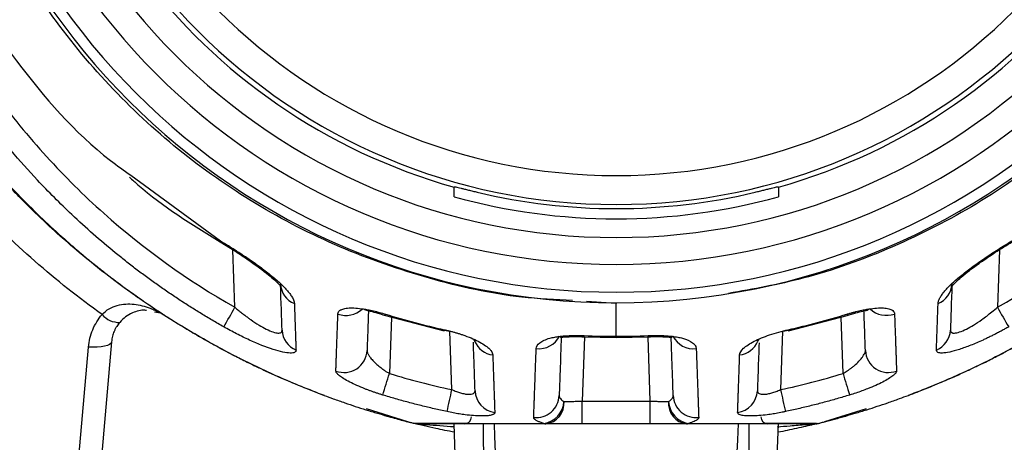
# Model space of a CAD drawing. Header units: millimetres. Extents: x 5 to 597, y 5 to 415.
# Tile 23 of 136: x 247.22 to 255.72, y 306.21 to 309.86. Entities that reach past the tile are written whole.
import ezdxf

# ---------------------------------------------------------------- set-up
doc = ezdxf.new("R2010")
doc.units = ezdxf.units.MM
doc.styles.add('SLDTEXTSTYLE0', font='ARIAL.TTF', dxfattribs={"width": 0.948})
doc.dimstyles.new('SLDDIMSTYLE4', dxfattribs={"dimtxt": 2.5, "dimasz": 2.5, "dimexe": 0, "dimexo": 0.0625, "dimtad": 1, "dimdec": 1, "dimlfac": 5, "dimrnd": 1e-09, "dimzin": 12, "dimdsep": 46, "dimtxsty": 'SLDTEXTSTYLE0', "dimsah": 1, "dimcen": 0.09, "dimadec": 0, "dimazin": 3, "dimtfac": 1, "dimtdec": 1, "dimtofl": 0, "dimtmove": 0, "dimatfit": 3, "dimfxl": 1, "dimfrac": 2, "dimtolj": 1, "dimtzin": 12, "dimarcsym": 0})
doc.dimstyles.new('SLDDIMSTYLE5', dxfattribs={"dimtxt": 2.5, "dimasz": 2.5, "dimexe": 0, "dimexo": 0.0625, "dimtad": 1, "dimdec": 0, "dimlfac": 5, "dimrnd": 1e-09, "dimzin": 12, "dimdsep": 46, "dimtxsty": 'SLDTEXTSTYLE0', "dimsah": 1, "dimcen": 0.09, "dimadec": 0, "dimazin": 3, "dimtfac": 1, "dimtdec": 0, "dimtofl": 0, "dimtmove": 0, "dimatfit": 3, "dimfxl": 1, "dimfrac": 2, "dimtolj": 1, "dimtzin": 12, "dimarcsym": 0})

# ---------------------------------------------------------------- blocks, each defined once
blk = doc.blocks.new('_D_5')
at = {"color": 7, "linetype": 'Continuous', "lineweight": 0}
for p, q in [((253.3382, 340.0624), (273.6657, 340.0624)), ((272.6657, 340.0624), (272.6657, 303.1691)), ((258.4833, 303.1691), (273.6657, 303.1691))]:
    blk.add_line(p, q, dxfattribs=at)
at = {"color": 7, "linetype": 'Continuous', "lineweight": 18}
for points in [[(272.6657, 340.0624), (272.3557, 337.5624), (272.9757, 337.5624)], [(272.6657, 303.1691), (272.9757, 305.6691), (272.3557, 305.6691)]]:
    blk.add_solid(points, dxfattribs=at)
at = {"color": 7, "linetype": 'Continuous', "lineweight": 18, "insert": (269.4431, 317.2905), "char_height": 2.5, "attachment_point": 1, "rotation": 90, "style": 'SLDTEXTSTYLE0'}
blk.add_mtext('184,5', dxfattribs=at)
blk = doc.blocks.new('_D_6')
at = {"color": 7, "linetype": 'Continuous', "lineweight": 0}
for p, q in [((242.0878, 322.1208), (242.0878, 294.7191)), ((262.6454, 322.1208), (262.6454, 314.1311)), ((262.6454, 312.6071), (262.6454, 303.9311)), ((262.6454, 302.4071), (262.6454, 294.7191)), ((262.6454, 295.7191), (242.0878, 295.7191))]:
    blk.add_line(p, q, dxfattribs=at)
at = {"color": 7, "linetype": 'Continuous', "lineweight": 18}
for points in [[(242.0878, 295.7191), (244.5878, 295.4091), (244.5878, 296.0291)], [(262.6454, 295.7191), (260.1454, 296.0291), (260.1454, 295.4091)]]:
    blk.add_solid(points, dxfattribs=at)
at = {"color": 7, "linetype": 'Continuous', "lineweight": 18, "insert": (250.5211, 298.9418), "char_height": 2.5, "attachment_point": 1, "style": 'SLDTEXTSTYLE0'}
blk.add_mtext('103', dxfattribs=at)

msp = doc.modelspace()

# ---------------------------------------------------------------- linework, layer by layer
at = {"color": 8, "linetype": 'Continuous', "lineweight": 25}
for p, q in [((248.1743, 308.5147), (248.95, 307.9483)), ((249.074, 307.3752), (249.0567, 307.8714)), ((255.6765, 307.8713), (255.6592, 307.3752)), ((252.3666, 307.4084), (252.1091, 307.4257)), ((252.3666, 307.4146), (252.3666, 307.4084)), ((250.4248, 307.2914), (250.4078, 306.8039)), ((254.3254, 306.8039), (254.3083, 307.2914)), ((250.9472, 306.6646), (250.9297, 307.168)), ((253.8035, 307.168), (253.7859, 306.6646)), ((252.0919, 307.1207), (252.0725, 306.5656)), ((252.3666, 307.1152), (252.3666, 307.1252)), ((252.6607, 306.5656), (252.6413, 307.1207))]:
    msp.add_line(p, q, dxfattribs=at)
at = {"color": 7, "linetype": 'Continuous', "lineweight": 25}
for p, q in [((250.9666, 308.416), (250.9666, 308.4115)), ((253.7666, 308.4115), (253.7666, 308.416)), ((248.9463, 307.9397), (249.0204, 307.8939)), ((248.4319, 307.3236), (248.3802, 307.3337)), ((250.3729, 307.3051), (250.8796, 307.1708)), ((253.8536, 307.1708), (254.3603, 307.3051)), ((250.8813, 307.1769), (250.9297, 307.168)), ((253.7933, 307.1661), (253.8519, 307.1769)), ((248.0085, 307.0768), (247.7672, 304.319)), ((251.133, 307.0992), (251.1439, 307.0825)), ((252.0905, 307.1207), (252.3666, 307.1152)), ((252.3666, 307.1152), (252.6427, 307.1207)), ((253.5893, 307.0825), (253.6016, 307.1014)), ((247.568, 304.2746), (247.8092, 307.0324)), ((252.0725, 306.3691), (252.0725, 306.5656)), ((252.0725, 306.5656), (252.6607, 306.5656)), ((252.6607, 306.3691), (252.6607, 306.5656)), ((250.5678, 306.3871), (250.2092, 306.4998)), ((254.5248, 306.5001), (254.1653, 306.387)), ((251.0235, 304.7386), (250.9666, 306.3691)), ((251.3379, 306.3691), (251.3379, 306.3731)), ((252.6607, 306.3691), (252.0725, 306.3691)), ((253.7099, 304.7456), (253.7666, 306.3691))]:
    msp.add_line(p, q, dxfattribs=at)
at = {"color": 8, "linetype": 'Continuous', "lineweight": 25, "flags": 128}
for points in [[(248.95, 307.9483), (248.9461, 307.9403), (248.9463, 307.9397)], [(250.3729, 307.3051), (250.3729, 307.3061), (250.3754, 307.3159)], [(254.3578, 307.3159), (254.3603, 307.3061), (254.3603, 307.3051)], [(250.8796, 307.1708), (250.8796, 307.1718), (250.8815, 307.182)], [(252.0905, 307.1209), (252.0905, 307.1213), (252.0908, 307.1307)], [(252.6427, 307.1209), (252.6427, 307.1213), (252.6424, 307.1307)], [(253.8516, 307.182), (253.8536, 307.1718), (253.8536, 307.1708)]]:
    msp.add_lwpolyline(points, dxfattribs=at)
at = {"color": 7, "linetype": 'Continuous', "lineweight": 25, "flags": 128}
for points in [[(250.8815, 307.1778), (250.8801, 307.1723), (250.8796, 307.1708)], [(253.8536, 307.1708), (253.8531, 307.1723), (253.8517, 307.1777)], [(248.0085, 307.0768), (248.0037, 307.0653), (247.9918, 307.055), (247.9731, 307.046), (247.9482, 307.0389), (247.9183, 307.0338), (247.8843, 307.031), (247.8475, 307.0305), (247.8092, 307.0324)], [(251.3243, 306.1235), (251.3186, 306.261), (251.3142, 306.3691)], [(253.419, 306.3691), (253.4133, 306.2315), (253.4089, 306.1235)]]:
    msp.add_lwpolyline(points, dxfattribs=at)
at = {"color": 7, "linetype": 'Continuous', "lineweight": 25}
for centre, radius, start, end in [((252.3666, 313.3691), 5.9544, 180, 0), ((252.3666, 313.3691), 5.8637, 180, 0), ((252.3666, 313.3691), 5.6238, 180, 0), ((252.3666, 313.3691), 5.3914, 180, 0), ((252.3666, 313.3691), 5.1515, 180, 254.23061), ((252.3666, 313.3691), 5.1064, 180, 0), ((252.3666, 313.3691), 4.8565, 180, 0), ((252.3666, 313.3691), 5.1515, 285.76939, 0), ((252.3666, 313.3691), 5.23, 254.47336, 285.52664), ((252.3666, 313.3691), 5.1419, 256.50404, 283.49596), ((249.6566, 307.5846), 0.1898, 182.69476, 248.51809), ((255.0766, 307.5846), 0.1898, 291.48191, 357.30524), ((248.0734, 307.4386), 0.1939, 220.596, 271.55099), ((248.485, 307.3269), 0.0285, 217.22076, 237.03669), ((242.3087, 311.1605), 7.7523, 329.33201, 330.77211), ((262.4245, 311.1605), 7.7523, 209.22789, 210.66799), ((249.6763, 307.1864), 0.1956, 182.28579, 247.48886), ((255.0569, 307.1864), 0.1956, 292.51114, 357.71421), ((249.0701, 306.9609), 0.00369, 204.82745, 241.05148), ((250.0155, 307.0119), 0.1994, 249.50064, 357.31153), ((254.7176, 307.0119), 0.1994, 182.68847, 290.49936), ((255.665, 306.9619), 0.00371, 298.9593, 335.14447), ((237.7833, 310.5937), 13.1811, 342.44518, 343.29055), ((266.9499, 310.5937), 13.1811, 196.70945, 197.55482), ((233.0631, 310.4578), 18.282, 347.41575, 348.02494), ((251.3451, 306.6629), 0.1977, 182.36081, 262.08212), ((253.3881, 306.6629), 0.1977, 277.91788, 357.63919), ((271.6701, 310.4578), 18.282, 191.97506, 192.58425), ((249.8496, 306.6211), 0.0079, 234.9626, 249.45023), ((251.6757, 306.6217), 0.1987, 263.7848, 357.49759), ((251.7095, 306.5766), 0.2067, 278.88544, 355.78307), ((251.7357, 306.548), 0.1805, 277.44908, 4.26744), ((252.9975, 306.548), 0.1805, 175.73256, 262.55092), ((253.0236, 306.5766), 0.2067, 184.21693, 261.11456), ((253.0575, 306.6217), 0.1987, 182.50241, 276.2152), ((254.8855, 306.6218), 0.0079, 290.56577, 305.06853), ((251.0566, 306.4291), 0.06, 270, 0), ((251.7593, 306.4181), 0.0491, 248.68592, 269.77523), ((252.9739, 306.4181), 0.0491, 270.22477, 291.31408), ((253.6766, 306.4291), 0.06, 180, 270), ((254.0695, 306.3576), 0.0115, 74.82742, 89.91408)]:
    msp.add_arc(centre, radius, start, end, dxfattribs=at)
at = {"color": 8, "linetype": 'Continuous', "lineweight": 25}
for centre, radius, start, end in [((250.0325, 307.5121), 0.2067, 250.43628, 312.80903), ((254.7007, 307.5125), 0.207, 227.03204, 289.50806), ((251.6975, 307.2182), 0.201, 263.72839, 333.66892), ((251.3255, 307.1596), 0.1973, 203.12801, 262.73746), ((253.0347, 307.2165), 0.1994, 206.80328, 276.59693), ((253.4087, 307.1583), 0.1958, 277.01383, 337.22631)]:
    msp.add_arc(centre, radius, start, end, dxfattribs=at)
for points, knots in [([(251.9877, 307.4339), (251.842, 307.4407), (251.4251, 307.4603), (250.7475, 307.612), (249.975, 307.8786), (249.2458, 308.2538), (248.5751, 308.7232), (247.9751, 309.2806), (247.4566, 309.9156), (247.0305, 310.6146), (246.7034, 311.3664), (246.4806, 312.1538), (246.3649, 312.9641), (246.36, 313.7832), (246.4665, 314.5945), (246.6903, 315.4168), (246.9735, 316.0731), (247.2177, 316.5105), (247.334, 316.6994), (247.3917, 316.7894), (247.4176, 316.8288), (247.429, 316.8462)], [0, 0, 0, 0, 0.034451, 0.098547, 0.163165, 0.227261, 0.291681, 0.356082, 0.420219, 0.484847, 0.548959, 0.613412, 0.677701, 0.741832, 0.806428, 0.870495, 0.942682, 0.974713, 0.988859, 0.995096, 1, 1, 1, 1]), ([(257.3041, 316.8462), (257.3208, 316.8207), (257.3506, 316.7753), (257.4026, 316.6936), (257.4773, 316.5724), (257.6046, 316.3534), (257.8121, 315.9545), (258.0588, 315.357), (258.2658, 314.5989), (258.3728, 313.7876), (258.3686, 312.9679), (258.2534, 312.1575), (258.0308, 311.3693), (257.7041, 310.6172), (257.278, 309.9176), (256.7594, 309.2818), (256.1591, 308.7242), (255.4878, 308.2532), (254.7576, 307.8814), (254.0368, 307.6192), (253.5524, 307.5332), (253.3375, 307.495)], [0, 0, 0, 0, 0.007542, 0.013466, 0.024028, 0.042844, 0.076278, 0.13549, 0.202787, 0.270589, 0.337811, 0.405449, 0.47298, 0.540329, 0.608185, 0.675476, 0.743176, 0.810755, 0.878144, 0.945966, 1, 1, 1, 1]), ([(247.9262, 307.3125), (247.9262, 307.3125), (247.9262, 307.3125), (247.9262, 307.3125), (247.9262, 307.3125), (247.9263, 307.3125), (247.9264, 307.3125), (247.9266, 307.3128), (247.9268, 307.3131), (247.927, 307.3134), (247.9271, 307.3135), (247.9271, 307.3136), (247.9272, 307.3136), (247.9451, 307.3328), (247.9861, 307.3665), (248.0809, 307.4037), (248.2048, 307.4082), (248.3053, 307.3821), (248.3706, 307.3562), (248.3914, 307.3463), (248.4047, 307.3399)], [0, 0, 0, 0, 0.000017, 0.000035, 0.000072, 0.000118, 0.000175, 0.000537, 0.001968, 0.002477, 0.002545, 0.00256, 0.002612, 0.002894, 0.143122, 0.286762, 0.573053, 0.859918, 0.909568, 1, 1, 1, 1]), ([(250.6606, 306.3687), (250.6831, 306.367), (250.7746, 306.3601), (250.8845, 306.3515), (250.9674, 306.3451)], [0, 0, 0, 0, 0.245558, 1, 1, 1, 1]), ([(253.7554, 306.3441), (253.7935, 306.3469), (253.8791, 306.3532), (253.9872, 306.3623), (254.05, 306.367), (254.0725, 306.3687)], [0, 0, 0, 0, 0.340083, 0.763332, 1, 1, 1, 1])]:
    msp.add_open_spline(points, degree=3, knots=knots, dxfattribs=at)
at = {"color": 7, "linetype": 'Continuous', "lineweight": 25}
for points, knots in [([(245.4464, 311.5725), (245.69, 311.1703), (245.9366, 310.77), (246.4517, 309.9841), (246.7204, 309.5986), (247.0708, 309.1265), (247.1428, 309.033), (247.2917, 308.8512), (247.3682, 308.7627), (247.6036, 308.504), (247.7685, 308.341), (248.2869, 307.8792), (248.6636, 307.6076), (249.074, 307.3752)], [0, 0, 0, 0, 0.25, 0.25, 0.5, 0.5, 0.5625, 0.5625, 0.625, 0.625, 0.75, 0.75, 1, 1, 1, 1]), ([(255.6592, 307.3752), (256.0696, 307.6076), (256.4463, 307.8792), (256.9647, 308.341), (257.1296, 308.504), (257.365, 308.7627), (257.4415, 308.8512), (257.5903, 309.033), (257.6624, 309.1265), (258.0128, 309.5986), (258.2815, 309.9841), (258.7966, 310.77), (259.0432, 311.1703), (259.2867, 311.5725)], [0, 0, 0, 0, 0.25, 0.25, 0.375, 0.375, 0.4375, 0.4375, 0.5, 0.5, 0.75, 0.75, 1, 1, 1, 1]), ([(248.9767, 307.2064), (248.9439, 307.2252), (248.8782, 307.2628), (248.7809, 307.3213), (248.6846, 307.3812), (248.5894, 307.4429), (248.4952, 307.5061), (248.402, 307.5709), (248.31, 307.6372), (248.219, 307.7052), (248.1292, 307.7747), (247.9401, 307.926), (247.6809, 308.1534), (247.3837, 308.4514), (247.1561, 308.7068), (246.9899, 308.9103), (246.8601, 309.0809), (246.7465, 309.2355), (246.6317, 309.3939), (246.519, 309.5521), (246.4083, 309.7103), (246.2994, 309.8687), (246.1923, 310.0272), (246.0868, 310.186), (245.9828, 310.3452), (245.8802, 310.5049), (245.7787, 310.665), (245.6782, 310.8257), (245.5786, 310.9871), (245.4795, 311.1492), (245.3808, 311.3121), (245.3152, 311.4211), (245.2824, 311.4757)], [0, 0, 0, 0, 0.019858, 0.039706, 0.059549, 0.079389, 0.099229, 0.119071, 0.138919, 0.158775, 0.178642, 0.198524, 0.285829, 0.359395, 0.419232, 0.465237, 0.497243, 0.531716, 0.565924, 0.599897, 0.633668, 0.667266, 0.700724, 0.734069, 0.767329, 0.800526, 0.833685, 0.866834, 0.900003, 0.933223, 0.966541, 1, 1, 1, 1]), ([(246.0109, 311.5032), (246.1808, 311.1562), (246.5221, 310.459), (247.1696, 309.4864), (247.7346, 308.8273), (248.115, 308.5569), (248.1743, 308.5147)], [0, 0, 0, 0, 0.310808, 0.62442, 0.941408, 1, 1, 1, 1]), ([(246.8966, 308.6856), (246.9094, 308.6707), (246.9598, 308.6114), (247.0751, 308.4811), (247.2417, 308.3043), (247.4336, 308.116), (247.5931, 307.9705), (247.7218, 307.8593), (247.821, 307.7766), (247.9217, 307.6957), (248.0435, 307.6016), (248.2174, 307.473), (248.3613, 307.3769), (248.4489, 307.3183)], [0, 0, 0, 0, 0.028337, 0.112449, 0.251315, 0.379465, 0.50086, 0.563228, 0.625402, 0.687638, 0.749994, 0.847809, 1, 1, 1, 1]), ([(248.466, 307.3053), (248.4412, 307.3213), (248.368, 307.3688), (248.2559, 307.445), (248.1379, 307.5288), (247.9983, 307.632), (247.8311, 307.7623), (247.6343, 307.9274), (247.4412, 308.1014), (247.2751, 308.2624), (247.1318, 308.4102), (247.0134, 308.5379), (246.9371, 308.6254), (246.8989, 308.6692)], [0, 0, 0, 0, 0.042458, 0.125573, 0.19516, 0.250653, 0.375406, 0.499999, 0.620175, 0.749341, 0.832873, 0.916426, 1, 1, 1, 1]), ([(248.1639, 308.4978), (248.1879, 308.476), (248.4254, 308.2605), (248.6997, 308.0916), (248.9463, 307.9397)], [0, 0, 0, 0, 0.101041, 1, 1, 1, 1]), ([(250.9666, 308.416), (250.9668, 308.4161), (250.9671, 308.4164), (250.9702, 308.416), (250.9751, 308.4152), (250.9842, 308.4133), (250.9999, 308.4097), (251.0253, 308.4036), (251.0558, 308.3961), (251.0904, 308.3876), (251.1278, 308.3785), (251.1536, 308.3723), (251.1666, 308.3691)], [0, 0, 0, 0, 0.062864, 0.125076, 0.18731, 0.250239, 0.374647, 0.499912, 0.624345, 0.749538, 0.874661, 1, 1, 1, 1]), ([(250.9666, 308.3299), (250.9666, 308.335), (250.9666, 308.345), (250.9666, 308.3583), (250.9666, 308.3701), (250.9666, 308.3803), (250.9666, 308.3912), (250.9666, 308.4014), (250.9666, 308.4093), (250.9666, 308.4107), (250.9666, 308.4115)], [0, 0, 0, 0, 0.1058794, 0.2089181, 0.3091463, 0.4065954, 0.5012985, 0.6701803, 0.8363396, 1, 1, 1, 1]), ([(253.5666, 308.3691), (253.5731, 308.3707), (253.586, 308.3738), (253.6052, 308.3785), (253.624, 308.383), (253.6484, 308.389), (253.6773, 308.3961), (253.7078, 308.4036), (253.7332, 308.4097), (253.752, 308.414), (253.7643, 308.4164), (253.7658, 308.4161), (253.7666, 308.416)], [0, 0, 0, 0, 0.062905, 0.1252, 0.187449, 0.250218, 0.375436, 0.499957, 0.625149, 0.749548, 0.874801, 1, 1, 1, 1]), ([(253.7666, 308.4115), (253.7666, 308.4111), (253.7666, 308.4105), (253.7666, 308.4074), (253.7666, 308.4029), (253.7666, 308.3967), (253.7666, 308.3874), (253.7666, 308.3737), (253.7666, 308.3543), (253.7666, 308.3382), (253.7666, 308.3299)], [0, 0, 0, 0, 0.0982, 0.197282, 0.297296, 0.39829, 0.500313, 0.659155, 0.82567, 1, 1, 1, 1]), ([(248.95, 307.9483), (248.9613, 307.9416), (248.9838, 307.928), (249.0174, 307.9075), (249.0507, 307.8867), (249.0836, 307.8658), (249.1163, 307.8446), (249.1486, 307.8233), (249.1884, 307.7966), (249.235, 307.7644), (249.3043, 307.7147), (249.3845, 307.6531), (249.4534, 307.5937), (249.4996, 307.5486), (249.5294, 307.5161), (249.5538, 307.4854), (249.5701, 307.4598), (249.5801, 307.4392), (249.5856, 307.4226), (249.5866, 307.4128), (249.5871, 307.408)], [0, 0, 0, 0, 0.035658, 0.071211, 0.106722, 0.142254, 0.177873, 0.213641, 0.249622, 0.312393, 0.374997, 0.499395, 0.624724, 0.687253, 0.748947, 0.812275, 0.874571, 0.916906, 0.958631, 1, 1, 1, 1]), ([(249.0204, 307.8939), (249.0397, 307.8821), (249.1004, 307.8448), (249.2247, 307.7613), (249.3661, 307.6572), (249.4452, 307.5852), (249.4697, 307.555), (249.4697, 307.5515), (249.4697, 307.5499)], [0, 0, 0, 0, 0.07868, 0.248308, 0.549421, 0.798743, 0.905423, 1, 1, 1, 1]), ([(255.1461, 307.408), (255.1464, 307.4116), (255.147, 307.4188), (255.1502, 307.4307), (255.1551, 307.4433), (255.1639, 307.4611), (255.1791, 307.485), (255.2033, 307.5157), (255.2331, 307.5482), (255.2793, 307.5933), (255.3483, 307.6528), (255.4445, 307.7266), (255.5331, 307.789), (255.6075, 307.8386), (255.665, 307.8757), (255.7236, 307.9125), (255.7633, 307.9364), (255.7832, 307.9483)], [0, 0, 0, 0, 0.030849, 0.061867, 0.093158, 0.124826, 0.186907, 0.250065, 0.312029, 0.374908, 0.499947, 0.624773, 0.749537, 0.811934, 0.874397, 0.937337, 1, 1, 1, 1]), ([(255.2653, 307.5528), (255.2663, 307.5554), (255.269, 307.5627), (255.329, 307.6238), (255.4169, 307.6942), (255.5154, 307.7662), (255.6403, 307.8504), (255.7363, 307.9089), (255.7869, 307.9397)], [0, 0, 0, 0, 0.125413, 0.343331, 0.479776, 0.63472, 0.807775, 1, 1, 1, 1]), ([(249.5871, 307.408), (249.5877, 307.39), (249.5889, 307.3541), (249.5907, 307.303), (249.5924, 307.2539), (249.5941, 307.2071), (249.5957, 307.1624), (249.5972, 307.12), (249.5987, 307.0797), (249.6001, 307.0414), (249.601, 307.0176), (249.6014, 307.0057)], [0, 0, 0, 0, 0.112631, 0.224871, 0.336725, 0.448197, 0.559292, 0.670016, 0.780372, 0.890365, 1, 1, 1, 1]), ([(252.3666, 307.1252), (252.3666, 307.1883), (252.3666, 307.2321), (252.3666, 307.268), (252.3666, 307.2747), (252.3666, 307.2794), (252.3666, 307.2911), (252.3666, 307.3194), (252.3666, 307.3706), (252.3666, 307.3976), (252.3666, 307.4084)], [0, 0, 0, 0, 0.0625, 0.0625, 0.09375, 0.09375, 0.125, 0.25, 0.5, 1, 1, 1, 1]), ([(255.1318, 307.0057), (255.1322, 307.0176), (255.1331, 307.0414), (255.1345, 307.0797), (255.136, 307.12), (255.1375, 307.1624), (255.1391, 307.2071), (255.1407, 307.2539), (255.1424, 307.303), (255.1442, 307.3541), (255.1455, 307.39), (255.1461, 307.408)], [0, 0, 0, 0, 0.109635, 0.219628, 0.329984, 0.440708, 0.551803, 0.663275, 0.775129, 0.887369, 1, 1, 1, 1]), ([(247.8092, 307.0324), (247.8136, 307.0828), (247.826, 307.1337), (247.8659, 307.2293), (247.8934, 307.2739), (247.9262, 307.3124)], [0, 0, 0, 0, 0.5, 0.5, 1, 1, 1, 1]), ([(248.3115, 307.3471), (248.306, 307.3484), (248.2705, 307.3565), (248.2059, 307.3365), (248.1305, 307.2976), (248.0951, 307.2616), (248.0786, 307.2448)], [0, 0, 0, 0, 0.083482, 0.540568, 0.78601, 1, 1, 1, 1]), ([(248.4047, 307.3399), (248.4053, 307.3396), (248.4165, 307.3344), (248.4324, 307.3254), (248.4501, 307.3151), (248.459, 307.3096), (248.4629, 307.3072), (248.4646, 307.3061), (248.4656, 307.3055), (248.4661, 307.3052), (248.4664, 307.305)], [0, 0, 0, 0, 0.024427, 0.512263, 0.756102, 0.876109, 0.946889, 0.955906, 0.968938, 1, 1, 1, 1]), ([(248.4489, 307.3183), (248.4511, 307.3162), (248.4534, 307.3143), (248.4587, 307.3101), (248.4615, 307.3081), (248.466, 307.3053)], [0, 0, 0, 0, 0.5, 0.5, 1, 1, 1, 1]), ([(248.4623, 307.3097), (248.4902, 307.2918), (248.5437, 307.2575), (248.6214, 307.2095), (248.6927, 307.1666), (248.7832, 307.1136), (248.9064, 307.0437), (249.0096, 306.9894), (249.0667, 306.9594)], [0, 0, 0, 0, 0.1421808, 0.2728042, 0.3918767, 0.4993959, 0.7228867, 1, 1, 1, 1]), ([(248.4695, 307.303), (248.4687, 307.3036), (248.4686, 307.3036), (248.4682, 307.3038), (248.468, 307.3039), (248.4676, 307.3042), (248.4673, 307.3044), (248.4671, 307.3045)], [0, 0, 0, 0, 0.25, 0.25, 0.5, 0.5, 1, 1, 1, 1]), ([(249.0683, 306.9577), (248.9658, 307.0105), (248.8646, 307.0656), (248.6648, 307.1808), (248.5664, 307.2407), (248.4695, 307.303)], [0, 0, 0, 0, 0.5, 0.5, 1, 1, 1, 1]), ([(249.074, 307.3752), (249.0837, 307.367), (249.1026, 307.3509), (249.131, 307.328), (249.1584, 307.3067), (249.1847, 307.287), (249.2259, 307.2574), (249.2803, 307.2217), (249.3464, 307.1847), (249.4038, 307.16), (249.4411, 307.1516), (249.4619, 307.1528), (249.4731, 307.1575), (249.48, 307.1658), (249.4806, 307.1743), (249.4809, 307.1786)], [0, 0, 0, 0, 0.054622, 0.106964, 0.157053, 0.204922, 0.250608, 0.381524, 0.500855, 0.628, 0.750057, 0.81065, 0.872176, 0.935136, 1, 1, 1, 1]), ([(249.9457, 306.8251), (249.9461, 306.8361), (249.9468, 306.8581), (249.948, 306.8938), (249.9493, 306.9317), (249.9508, 306.9718), (249.9523, 307.0142), (249.9539, 307.0589), (249.9556, 307.1059), (249.9573, 307.1552), (249.9592, 307.2068), (249.9612, 307.2606), (249.9626, 307.2984), (249.9633, 307.3174)], [0, 0, 0, 0, 0.089466, 0.179212, 0.26924, 0.359553, 0.450155, 0.541048, 0.632236, 0.723721, 0.815508, 0.9076, 1, 1, 1, 1]), ([(249.9633, 307.3174), (249.9636, 307.3202), (249.9641, 307.3258), (249.9671, 307.3335), (249.9716, 307.3404), (249.9779, 307.3467), (249.986, 307.3523), (250.0022, 307.3604), (250.0324, 307.3683), (250.0851, 307.371), (250.1486, 307.3667), (250.2123, 307.3567), (250.2711, 307.3443), (250.323, 307.3314), (250.3578, 307.3211), (250.3754, 307.3159)], [0, 0, 0, 0, 0.042433, 0.084317, 0.125846, 0.167218, 0.208635, 0.250301, 0.375025, 0.499774, 0.623994, 0.749419, 0.832503, 0.915561, 1, 1, 1, 1]), ([(250.1903, 307.3593), (250.1916, 307.3579), (250.1965, 307.3527), (250.2294, 307.3449), (250.2902, 307.3297), (250.3441, 307.3137), (250.3729, 307.3051)], [0, 0, 0, 0, 0.0926695, 0.3534051, 0.6541707, 1, 1, 1, 1]), ([(250.227, 307.353), (250.2249, 307.2942), (250.22, 307.1518), (250.2167, 307.0577), (250.2147, 307.0025)], [0, 0, 0, 0, 0.413387, 1, 1, 1, 1]), ([(254.3578, 307.3159), (254.3666, 307.3185), (254.3841, 307.3238), (254.4102, 307.3311), (254.4361, 307.3379), (254.4617, 307.344), (254.4869, 307.3496), (254.5285, 307.3579), (254.5843, 307.3667), (254.6478, 307.371), (254.7005, 307.3683), (254.7352, 307.3593), (254.756, 307.3471), (254.7673, 307.3338), (254.769, 307.3229), (254.7699, 307.3174)], [0, 0, 0, 0, 0.042411, 0.084315, 0.125882, 0.167286, 0.208703, 0.250311, 0.37562, 0.499854, 0.624583, 0.749399, 0.832559, 0.915555, 1, 1, 1, 1]), ([(254.3603, 307.3051), (254.386, 307.3128), (254.4353, 307.3273), (254.4958, 307.3417), (254.5366, 307.3508), (254.5451, 307.3572), (254.5492, 307.3603)], [0, 0, 0, 0, 0.287741, 0.55002, 0.787723, 1, 1, 1, 1]), ([(254.5184, 307.0025), (254.5159, 307.0738), (254.5126, 307.1702), (254.5075, 307.3153), (254.5062, 307.353)], [0, 0, 0, 0, 0.739624, 1, 1, 1, 1]), ([(254.7699, 307.3174), (254.7705, 307.3), (254.7718, 307.2653), (254.7736, 307.2157), (254.7754, 307.1679), (254.777, 307.1221), (254.7786, 307.0782), (254.7801, 307.0363), (254.7815, 306.9963), (254.7829, 306.9582), (254.7842, 306.9221), (254.7853, 306.8878), (254.7865, 306.8553), (254.7871, 306.8351), (254.7875, 306.8251)], [0, 0, 0, 0, 0.084712, 0.169164, 0.25336, 0.337302, 0.420993, 0.504435, 0.587631, 0.670583, 0.753294, 0.835765, 0.918, 1, 1, 1, 1]), ([(255.2523, 307.1786), (255.2524, 307.176), (255.2525, 307.171), (255.2546, 307.1648), (255.2583, 307.1598), (255.2634, 307.1561), (255.27, 307.1536), (255.2781, 307.1524), (255.2954, 307.1524), (255.3299, 307.1602), (255.3876, 307.1851), (255.4536, 307.2222), (255.5136, 307.2616), (255.567, 307.3006), (255.6125, 307.336), (255.6432, 307.3618), (255.6592, 307.3752)], [0, 0, 0, 0, 0.037456, 0.074228, 0.110398, 0.146055, 0.18129, 0.216198, 0.250878, 0.373428, 0.501225, 0.61997, 0.750268, 0.827352, 0.910547, 1, 1, 1, 1]), ([(256.2637, 307.303), (256.167, 307.2409), (256.069, 307.1812), (255.8699, 307.0663), (255.769, 307.0113), (255.6668, 306.9587)], [0, 0, 0, 0, 0.5, 0.5, 1, 1, 1, 1]), ([(255.6684, 306.9604), (255.6982, 306.9759), (255.7551, 307.0056), (255.8356, 307.0494), (255.9078, 307.0897), (255.9986, 307.1418), (256.1195, 307.2134), (256.2174, 307.2757), (256.2709, 307.3097)], [0, 0, 0, 0, 0.144752, 0.276396, 0.394998, 0.50061, 0.727117, 1, 1, 1, 1]), ([(248.0786, 307.2448), (248.0741, 307.2392), (248.0647, 307.2277), (248.0521, 307.2088), (248.0404, 307.1883), (248.0278, 307.1611), (248.0149, 307.1241), (248.0108, 307.0936), (248.0085, 307.0768)], [0, 0, 0, 0, 0.114184, 0.23453, 0.361082, 0.493875, 0.719501, 1, 1, 1, 1]), ([(249.6014, 307.0057), (249.6017, 306.997), (249.5977, 306.9905), (249.5807, 306.9819), (249.5676, 306.9799), (249.5334, 306.9809), (249.5121, 306.9838), (249.4624, 306.9944), (249.4345, 307.002), (249.3428, 307.0312), (249.272, 307.0592), (249.1623, 307.1093), (249.1254, 307.1272), (249.0511, 307.1653), (249.0137, 307.1855), (248.9767, 307.2064)], [0, 0, 0, 0, 0.125, 0.125, 0.25, 0.25, 0.375, 0.375, 0.5, 0.5, 0.75, 0.75, 0.875, 0.875, 1, 1, 1, 1]), ([(250.8815, 307.182), (250.8907, 307.1799), (250.909, 307.1758), (250.9361, 307.1689), (250.963, 307.1617), (250.9895, 307.154), (251.0156, 307.1459), (251.058, 307.1319), (251.1143, 307.1108), (251.1772, 307.0818), (251.2296, 307.0517), (251.2647, 307.0246), (251.286, 307.0014), (251.2979, 306.982), (251.2996, 306.9699), (251.3005, 306.9639)], [0, 0, 0, 0, 0.041607, 0.083028, 0.124432, 0.165984, 0.207851, 0.250194, 0.374763, 0.500011, 0.624947, 0.749598, 0.833859, 0.916851, 1, 1, 1, 1]), ([(251.7939, 307.1089), (251.8004, 307.1106), (251.8136, 307.1139), (251.8352, 307.1181), (251.8615, 307.1224), (251.8933, 307.1263), (251.9306, 307.1294), (251.9693, 307.1313), (252.0092, 307.1322), (252.0498, 307.1321), (252.0771, 307.1312), (252.0908, 307.1307)], [0, 0, 0, 0, 0.0823029, 0.1653955, 0.2496854, 0.3750839, 0.4999342, 0.6241349, 0.7491341, 0.8744897, 1, 1, 1, 1]), ([(252.6424, 307.1307), (252.6516, 307.131), (252.6698, 307.1317), (252.697, 307.1321), (252.7239, 307.1321), (252.7504, 307.1316), (252.7765, 307.1307), (252.811, 307.1288), (252.8524, 307.1251), (252.8989, 307.1186), (252.9258, 307.1122), (252.9393, 307.1089)], [0, 0, 0, 0, 0.084285, 0.167737, 0.250684, 0.333463, 0.416409, 0.499858, 0.668509, 0.834171, 1, 1, 1, 1]), ([(253.4326, 306.9639), (253.4332, 306.9816), (253.4449, 307.0011), (253.4774, 307.0314), (253.4904, 307.0415), (253.5208, 307.0615), (253.5384, 307.0717), (253.5768, 307.0914), (253.5977, 307.101), (253.6429, 307.1197), (253.6665, 307.1286), (253.7169, 307.1459), (253.7424, 307.1538), (253.7967, 307.169), (253.8241, 307.1759), (253.8516, 307.182)], [0, 0, 0, 0, 0.25, 0.25, 0.375, 0.375, 0.5, 0.5, 0.625, 0.625, 0.75, 0.75, 0.875, 0.875, 1, 1, 1, 1]), ([(255.7564, 307.2064), (255.7456, 307.2003), (255.724, 307.1882), (255.6916, 307.1706), (255.6596, 307.1537), (255.6279, 307.1375), (255.5965, 307.1219), (255.5654, 307.107), (255.5264, 307.0889), (255.4802, 307.0684), (255.4102, 307.0396), (255.3279, 307.01), (255.2433, 306.9869), (255.1898, 306.9795), (255.1594, 306.9809), (255.1433, 306.9856), (255.1332, 306.9936), (255.1322, 307.0017), (255.1318, 307.0057)], [0, 0, 0, 0, 0.036923, 0.073312, 0.109244, 0.144799, 0.180062, 0.215116, 0.250045, 0.312838, 0.374568, 0.499281, 0.623701, 0.748907, 0.811126, 0.874031, 0.936883, 1, 1, 1, 1]), ([(251.1476, 306.6548), (251.1451, 306.7272), (251.1411, 306.8406), (251.1351, 307.0127), (251.1329, 307.0749)], [0, 0, 0, 0, 0.638907, 1, 1, 1, 1]), ([(251.6755, 307.0184), (251.6762, 307.0364), (251.6867, 307.0535), (251.717, 307.0767), (251.7293, 307.0839), (251.7583, 307.0973), (251.7753, 307.1035), (251.7939, 307.1089)], [0, 0, 0, 0, 0.5, 0.5, 0.75, 0.75, 1, 1, 1, 1]), ([(251.892, 307.1252), (251.8883, 307.019), (251.881, 306.8087), (251.8764, 306.6778), (251.8742, 306.613)], [0, 0, 0, 0, 0.50488, 1, 1, 1, 1]), ([(251.8813, 307.123), (251.8814, 307.1209), (251.8818, 307.1157), (251.905, 307.1186), (251.9463, 307.121), (252.0099, 307.1234), (252.0625, 307.1216), (252.0905, 307.1207)], [0, 0, 0, 0, 0.127225, 0.311675, 0.5118, 0.740371, 1, 1, 1, 1]), ([(252.6427, 307.1207), (252.6693, 307.1216), (252.7199, 307.1232), (252.7823, 307.121), (252.8245, 307.1187), (252.8494, 307.1158), (252.8502, 307.1212), (252.8506, 307.1236)], [0, 0, 0, 0, 0.247651, 0.470572, 0.669388, 0.853203, 1, 1, 1, 1]), ([(252.859, 306.613), (252.8561, 306.6973), (252.8514, 306.8311), (252.844, 307.0441), (252.8412, 307.1229)], [0, 0, 0, 0, 0.629853, 1, 1, 1, 1]), ([(252.9393, 307.1089), (252.9766, 307.098), (253.0063, 307.0843), (253.0362, 307.0613), (253.044, 307.0531), (253.0545, 307.0361), (253.0573, 307.0274), (253.0576, 307.0184)], [0, 0, 0, 0, 0.5, 0.5, 0.75, 0.75, 1, 1, 1, 1]), ([(253.6, 307.069), (253.5972, 306.9872), (253.5913, 306.8199), (253.5875, 306.7106), (253.5856, 306.6548)], [0, 0, 0, 0, 0.489582, 1, 1, 1, 1]), ([(249.0667, 306.9594), (249.1045, 306.9402), (249.1677, 306.9079), (249.2613, 306.8625), (249.3514, 306.8201), (249.4705, 306.7662), (249.6358, 306.6952), (249.7683, 306.6442), (249.845, 306.6146)], [0, 0, 0, 0, 0.149291, 0.250132, 0.366664, 0.500014, 0.710482, 1, 1, 1, 1]), ([(249.8468, 306.6137), (249.7137, 306.6634), (249.5822, 306.7169), (249.3876, 306.8029), (249.3232, 306.8325), (249.1951, 306.8937), (249.1315, 306.9252), (249.0683, 306.9577)], [0, 0, 0, 0, 0.5, 0.5, 0.75, 0.75, 1, 1, 1, 1]), ([(250.2147, 307.0025), (250.2148, 307.0004), (250.2149, 306.9962), (250.2166, 306.9887), (250.2195, 306.9804), (250.2239, 306.971), (250.2317, 306.9574), (250.2461, 306.9368), (250.2696, 306.9101), (250.2945, 306.8862), (250.3156, 306.868), (250.335, 306.8524), (250.3577, 306.8357), (250.383, 306.8187), (250.3998, 306.8087), (250.4078, 306.8039)], [0, 0, 0, 0, 0.045286, 0.092909, 0.142931, 0.195404, 0.250375, 0.360286, 0.500046, 0.624897, 0.687594, 0.750015, 0.841557, 0.924853, 1, 1, 1, 1]), ([(251.3005, 306.9639), (251.3011, 306.9463), (251.3023, 306.9113), (251.3041, 306.8611), (251.3058, 306.8128), (251.3074, 306.7665), (251.3089, 306.7222), (251.3104, 306.6799), (251.3118, 306.6395), (251.3131, 306.6011), (251.3144, 306.5646), (251.3156, 306.5301), (251.3168, 306.4974), (251.3175, 306.4772), (251.3179, 306.4671)], [0, 0, 0, 0, 0.084222, 0.168272, 0.252153, 0.335869, 0.419422, 0.502816, 0.586053, 0.669138, 0.752071, 0.834858, 0.9175, 1, 1, 1, 1]), ([(251.6542, 306.4242), (251.6545, 306.4349), (251.6553, 306.4563), (251.6565, 306.4911), (251.6579, 306.528), (251.6593, 306.5671), (251.6607, 306.6084), (251.6623, 306.6519), (251.6639, 306.6975), (251.6657, 306.7454), (251.6675, 306.7955), (251.6694, 306.8478), (251.6713, 306.9024), (251.6734, 306.959), (251.6748, 306.9986), (251.6755, 307.0184)], [0, 0, 0, 0, 0.076298, 0.152689, 0.229177, 0.305764, 0.382454, 0.459248, 0.53615, 0.613164, 0.690291, 0.767535, 0.844899, 0.922386, 1, 1, 1, 1]), ([(253.0576, 307.0184), (253.0583, 307), (253.0596, 306.9632), (253.0615, 306.9104), (253.0634, 306.8594), (253.0652, 306.8103), (253.0669, 306.7631), (253.0685, 306.7178), (253.0701, 306.6745), (253.0715, 306.633), (253.073, 306.5934), (253.0743, 306.5557), (253.0756, 306.5199), (253.0768, 306.4861), (253.0779, 306.4539), (253.0786, 306.4341), (253.079, 306.4242)], [0, 0, 0, 0, 0.072074, 0.144039, 0.215897, 0.287652, 0.359304, 0.430858, 0.502314, 0.573677, 0.644947, 0.716128, 0.787221, 0.85823, 0.929155, 1, 1, 1, 1]), ([(253.4153, 306.4671), (253.4157, 306.4772), (253.4164, 306.4974), (253.4175, 306.5301), (253.4188, 306.5646), (253.42, 306.6011), (253.4214, 306.6395), (253.4228, 306.6799), (253.4243, 306.7222), (253.4258, 306.7665), (253.4274, 306.8128), (253.4291, 306.8611), (253.4308, 306.9113), (253.432, 306.9463), (253.4326, 306.9639)], [0, 0, 0, 0, 0.0825, 0.165142, 0.247929, 0.330862, 0.413947, 0.497184, 0.580578, 0.664131, 0.747847, 0.831728, 0.915778, 1, 1, 1, 1]), ([(254.3254, 306.8039), (254.3313, 306.8074), (254.3436, 306.8147), (254.3622, 306.8267), (254.3815, 306.8401), (254.4023, 306.8556), (254.4305, 306.8789), (254.4612, 306.9073), (254.4871, 306.9369), (254.5032, 306.9598), (254.5126, 306.9773), (254.5178, 306.9914), (254.5182, 306.9989), (254.5184, 307.0025)], [0, 0, 0, 0, 0.055756, 0.1160478, 0.1809212, 0.2504128, 0.3351422, 0.5001888, 0.6403196, 0.750142, 0.839775, 0.9229783, 1, 1, 1, 1]), ([(255.6668, 306.9587), (255.6036, 306.9262), (255.54, 306.8946), (255.4119, 306.8334), (255.3475, 306.8037), (255.1528, 306.7177), (255.0214, 306.6641), (254.8882, 306.6144)], [0, 0, 0, 0, 0.25, 0.25, 0.5, 0.5, 1, 1, 1, 1]), ([(254.89, 306.6153), (254.9235, 306.628), (254.9869, 306.6521), (255.0763, 306.6878), (255.1549, 306.7203), (255.2232, 306.7494), (255.2998, 306.783), (255.3836, 306.8209), (255.4736, 306.8633), (255.5673, 306.9088), (255.6305, 306.9411), (255.6684, 306.9604)], [0, 0, 0, 0, 0.12601, 0.238885, 0.338769, 0.425775, 0.499994, 0.633196, 0.749872, 0.850239, 1, 1, 1, 1]), ([(250.3505, 306.6181), (250.3416, 306.6208), (250.3238, 306.6263), (250.2974, 306.6349), (250.2713, 306.6437), (250.2456, 306.6529), (250.2202, 306.6623), (250.1791, 306.6782), (250.1246, 306.7011), (250.0634, 306.7306), (250.0127, 306.759), (249.9788, 306.7823), (249.9584, 306.8004), (249.9474, 306.8142), (249.9463, 306.8215), (249.9457, 306.8251)], [0, 0, 0, 0, 0.041684, 0.08315, 0.124565, 0.166101, 0.207925, 0.250201, 0.375237, 0.500041, 0.625573, 0.749615, 0.834122, 0.917069, 1, 1, 1, 1]), ([(254.7875, 306.8251), (254.7874, 306.8233), (254.7871, 306.8198), (254.7845, 306.8139), (254.7802, 306.8074), (254.7741, 306.8003), (254.7661, 306.7927), (254.7502, 306.7794), (254.7206, 306.759), (254.6699, 306.7307), (254.6087, 306.7012), (254.5465, 306.675), (254.4882, 306.6529), (254.436, 306.6347), (254.4005, 306.6236), (254.3826, 306.6181)], [0, 0, 0, 0, 0.041518, 0.08285, 0.12419, 0.165732, 0.207667, 0.25018, 0.374261, 0.499927, 0.624522, 0.749493, 0.833663, 0.916712, 1, 1, 1, 1]), ([(250.9059, 306.4746), (250.8685, 306.4828), (250.7938, 306.4992), (250.6823, 306.5261), (250.5712, 306.5548), (250.4605, 306.5853), (250.3872, 306.6071), (250.3505, 306.6181)], [0, 0, 0, 0, 0.199987, 0.399927, 0.599881, 0.799892, 1, 1, 1, 1]), ([(250.9472, 306.6646), (250.9538, 306.6616), (250.9667, 306.6559), (250.9859, 306.6483), (251.0044, 306.6418), (251.0288, 306.6343), (251.0583, 306.6274), (251.0899, 306.6238), (251.1159, 306.6251), (251.1344, 306.631), (251.1459, 306.6409), (251.147, 306.65), (251.1476, 306.6548)], [0, 0, 0, 0, 0.066367, 0.130242, 0.191743, 0.251002, 0.377459, 0.500469, 0.623353, 0.749921, 0.870543, 1, 1, 1, 1]), ([(253.5856, 306.6548), (253.5857, 306.6523), (253.5859, 306.6474), (253.5887, 306.6411), (253.5932, 306.6359), (253.6018, 306.6299), (253.6174, 306.625), (253.6433, 306.6238), (253.6751, 306.6274), (253.7104, 306.6357), (253.7481, 306.6481), (253.773, 306.659), (253.7859, 306.6646)], [0, 0, 0, 0, 0.066121, 0.129914, 0.1915, 0.251012, 0.377508, 0.500447, 0.6234, 0.74993, 0.870214, 1, 1, 1, 1]), ([(254.3826, 306.6181), (254.346, 306.6071), (254.2726, 306.5853), (254.162, 306.5548), (254.0509, 306.5261), (253.9393, 306.4992), (253.8646, 306.4828), (253.8273, 306.4746)], [0, 0, 0, 0, 0.200108, 0.4001191, 0.600073, 0.8000133, 1, 1, 1, 1]), ([(249.845, 306.6146), (249.8707, 306.6051), (249.93, 306.5832), (250.0492, 306.5413), (250.1766, 306.4993), (250.2974, 306.4623), (250.3796, 306.4382), (250.4484, 306.4189), (250.5094, 306.4023), (250.5487, 306.392), (250.5677, 306.387)], [0, 0, 0, 0, 0.108095, 0.249717, 0.499258, 0.63799, 0.748848, 0.837491, 0.921181, 1, 1, 1, 1]), ([(251.8742, 306.613), (251.8742, 306.6109), (251.8743, 306.6067), (251.8763, 306.6002), (251.8795, 306.5936), (251.8857, 306.5847), (251.8964, 306.5737), (251.9092, 306.5655), (251.9156, 306.5614)], [0, 0, 0, 0, 0.125214, 0.25054, 0.375978, 0.501529, 0.751292, 1, 1, 1, 1]), ([(251.9156, 306.5614), (251.92, 306.5615), (251.9288, 306.5616), (251.9442, 306.5619), (251.9615, 306.5623), (251.9807, 306.5628), (252.0016, 306.5634), (252.0241, 306.564), (252.0479, 306.5647), (252.0642, 306.5653), (252.0725, 306.5656)], [0, 0, 0, 0, 0.112076, 0.227832, 0.347276, 0.470414, 0.59725, 0.727791, 0.862039, 1, 1, 1, 1]), ([(252.6607, 306.5656), (252.6673, 306.5653), (252.6805, 306.5649), (252.6998, 306.5643), (252.7183, 306.5637), (252.7359, 306.5632), (252.7525, 306.5628), (252.768, 306.5624), (252.7823, 306.5621), (252.7953, 306.5618), (252.8071, 306.5616), (252.8141, 306.5615), (252.8175, 306.5614)], [0, 0, 0, 0, 0.11067, 0.218963, 0.32488, 0.428424, 0.529597, 0.628402, 0.724842, 0.818919, 0.910637, 1, 1, 1, 1]), ([(252.8175, 306.5614), (252.8214, 306.5638), (252.8297, 306.569), (252.8404, 306.5776), (252.8504, 306.5881), (252.8578, 306.6001), (252.8586, 306.6087), (252.859, 306.613)], [0, 0, 0, 0, 0.147577, 0.314139, 0.499711, 0.749636, 1, 1, 1, 1]), ([(254.1653, 306.387), (254.1795, 306.3907), (254.2086, 306.3983), (254.2534, 306.4103), (254.3002, 306.4232), (254.3592, 306.4399), (254.4363, 306.4624), (254.5574, 306.4996), (254.6852, 306.5417), (254.8048, 306.5838), (254.8642, 306.6058), (254.89, 306.6153)], [0, 0, 0, 0, 0.058595, 0.119947, 0.184093, 0.251064, 0.361839, 0.500671, 0.750247, 0.891738, 1, 1, 1, 1]), ([(251.3179, 306.4671), (251.3177, 306.4655), (251.3175, 306.4623), (251.3149, 306.458), (251.3107, 306.454), (251.3047, 306.4504), (251.2969, 306.4472), (251.281, 306.4425), (251.251, 306.4379), (251.1986, 306.4365), (251.1352, 306.4394), (251.0711, 306.4461), (251.0117, 306.4547), (250.9592, 306.4636), (250.9238, 306.471), (250.9059, 306.4746)], [0, 0, 0, 0, 0.0423, 0.084108, 0.125614, 0.167013, 0.208498, 0.250261, 0.375119, 0.499775, 0.624103, 0.749339, 0.832476, 0.915562, 1, 1, 1, 1]), ([(253.8273, 306.4746), (253.8183, 306.4728), (253.8005, 306.469), (253.774, 306.4639), (253.7477, 306.4592), (253.7219, 306.4549), (253.6963, 306.451), (253.6544, 306.4453), (253.5983, 306.4395), (253.5348, 306.4365), (253.4823, 306.4379), (253.448, 306.4431), (253.4278, 306.4501), (253.417, 306.4577), (253.4159, 306.464), (253.4153, 306.4671)], [0, 0, 0, 0, 0.042382, 0.084267, 0.125824, 0.167227, 0.208652, 0.250272, 0.375436, 0.499831, 0.624436, 0.749351, 0.832707, 0.915737, 1, 1, 1, 1]), ([(250.5677, 306.387), (250.5715, 306.3861), (250.5787, 306.3843), (250.591, 306.3812), (250.6049, 306.3777), (250.6214, 306.3735), (250.6331, 306.3706), (250.6394, 306.369)], [0, 0, 0, 0, 0.177743, 0.348909, 0.519076, 0.742323, 1, 1, 1, 1]), ([(250.6153, 306.3751), (250.6162, 306.3751), (250.6179, 306.3751), (250.6229, 306.3751), (250.6297, 306.3751), (250.6383, 306.375), (250.6489, 306.375), (250.6613, 306.375), (250.6757, 306.3749), (250.7086, 306.3748), (250.7721, 306.3747), (250.8909, 306.3742), (251.0428, 306.3739), (251.1927, 306.3734), (251.3138, 306.3732), (251.3934, 306.373), (251.4758, 306.3729), (251.5612, 306.3727), (251.6493, 306.3726), (251.7108, 306.3725), (251.7414, 306.3724)], [0, 0, 0, 0, 0.031256, 0.062451, 0.093602, 0.124724, 0.155835, 0.186951, 0.218089, 0.249268, 0.375619, 0.499172, 0.626846, 0.748929, 0.793087, 0.836087, 0.878094, 0.919286, 0.959854, 1, 1, 1, 1]), ([(250.9691, 306.2965), (250.9143, 306.3074), (250.8216, 306.3259), (250.7237, 306.3486), (250.6623, 306.3633), (250.6418, 306.3684), (250.6316, 306.3709)], [0, 0, 0, 0, 0.419856, 0.709769, 0.854836, 1, 1, 1, 1]), ([(251.7591, 306.3691), (251.7428, 306.3691), (251.7101, 306.3691), (251.6622, 306.3691), (251.6151, 306.3691), (251.5688, 306.3691), (251.5233, 306.3691), (251.4787, 306.3691), (251.4349, 306.3691), (251.3919, 306.3691), (251.3497, 306.3691), (251.3083, 306.3691), (251.2141, 306.3691), (251.0784, 306.3691), (250.9314, 306.3691), (250.8162, 306.3691), (250.7487, 306.3691), (250.7086, 306.3691), (250.6873, 306.3691), (250.6653, 306.3691), (250.6504, 306.3691), (250.6394, 306.3691)], [0, 0, 0, 0, 0.02166, 0.04345, 0.065401, 0.087543, 0.109906, 0.132518, 0.155407, 0.1786, 0.202122, 0.225999, 0.250254, 0.371337, 0.499181, 0.621672, 0.748264, 0.805867, 0.87262, 0.905364, 1, 1, 1, 1]), ([(251.7414, 306.3724), (251.7359, 306.3741), (251.7249, 306.3775), (251.7102, 306.3826), (251.6972, 306.3878), (251.6857, 306.3931), (251.6738, 306.3995), (251.663, 306.4072), (251.6553, 306.4159), (251.6546, 306.4214), (251.6542, 306.4242)], [0, 0, 0, 0, 0.1003959, 0.2000514, 0.2994155, 0.3989366, 0.4990577, 0.6665387, 0.8328242, 1, 1, 1, 1]), ([(252.0725, 306.3691), (252.0145, 306.3691), (251.9534, 306.3691), (251.8435, 306.3691), (251.7951, 306.3691), (251.7591, 306.3691)], [0, 0, 0, 0, 0.5, 0.5, 1, 1, 1, 1]), ([(252.9741, 306.3691), (252.938, 306.3691), (252.8897, 306.3691), (252.7798, 306.3691), (252.7187, 306.3691), (252.6607, 306.3691)], [0, 0, 0, 0, 0.5, 0.5, 1, 1, 1, 1]), ([(254.0692, 306.3691), (254.0636, 306.3691), (254.0386, 306.3691), (253.9718, 306.3691), (253.9445, 306.3691), (253.8791, 306.3691), (253.8407, 306.3691), (253.7535, 306.3691), (253.7044, 306.3691), (253.5939, 306.3691), (253.5321, 306.3691), (253.3944, 306.3691), (253.3198, 306.3691), (253.1576, 306.3691), (253.07, 306.3691), (252.9741, 306.3691)], [0, 0, 0, 0, 0.25, 0.25, 0.375, 0.375, 0.5, 0.5, 0.625, 0.625, 0.75, 0.75, 0.875, 0.875, 1, 1, 1, 1]), ([(253.079, 306.4242), (253.0789, 306.4225), (253.0787, 306.4192), (253.076, 306.4141), (253.0716, 306.409), (253.0653, 306.4037), (253.0555, 306.3972), (253.0405, 306.3896), (253.0189, 306.3808), (253.0008, 306.3752), (252.9917, 306.3724)], [0, 0, 0, 0, 0.100331, 0.200059, 0.29963, 0.399492, 0.500091, 0.66685, 0.832791, 1, 1, 1, 1]), ([(252.9917, 306.3724), (253.0084, 306.3724), (253.0417, 306.3725), (253.0905, 306.3726), (253.1385, 306.3727), (253.1856, 306.3727), (253.2319, 306.3728), (253.2774, 306.3729), (253.322, 306.373), (253.3658, 306.3731), (253.4087, 306.3731), (253.4508, 306.3732), (253.5478, 306.3734), (253.6876, 306.3739), (253.84, 306.3742), (253.9595, 306.3747), (254.0271, 306.3749), (254.0639, 306.3749), (254.0814, 306.3747), (254.0933, 306.3741), (254.0995, 306.373), (254.1004, 306.3715), (254.0961, 306.3699), (254.094, 306.3691)], [0, 0, 0, 0, 0.021668, 0.043434, 0.065331, 0.087392, 0.109648, 0.132129, 0.154865, 0.177884, 0.201213, 0.224877, 0.248903, 0.370424, 0.497608, 0.621229, 0.747764, 0.793743, 0.838025, 0.880694, 0.921844, 0.961575, 1, 1, 1, 1]), ([(254.1016, 306.3709), (254.091, 306.3683), (254.0488, 306.3579), (253.9274, 306.3289), (253.8176, 306.3072), (253.764, 306.2965)], [0, 0, 0, 0, 0.146238, 0.582973, 1, 1, 1, 1]), ([(254.094, 306.3691), (254.0981, 306.3701), (254.1061, 306.3721), (254.118, 306.3751), (254.1321, 306.3786), (254.1488, 306.3828), (254.1597, 306.3856), (254.1653, 306.387)], [0, 0, 0, 0, 0.170763, 0.329322, 0.478653, 0.730204, 1, 1, 1, 1])]:
    msp.add_open_spline(points, degree=3, knots=knots, dxfattribs=at)
for points in [[(247.9262, 307.3124), (247.5256, 307.6003), (247.1513, 307.9288), (246.814, 308.2887)], [(249.4809, 307.1786), (249.4772, 307.2838), (249.4726, 307.4162), (249.467, 307.5756)], [(255.2662, 307.5756), (255.2606, 307.4162), (255.256, 307.2838), (255.2523, 307.1786)], [(248.4489, 307.3183), (248.4534, 307.3155), (248.4578, 307.3126), (248.4623, 307.3097)], [(248.4671, 307.3045), (248.4671, 307.3045), (248.4673, 307.3044), (248.466, 307.3053)], [(250.3754, 307.3159), (250.5423, 307.2646), (250.7111, 307.22), (250.8815, 307.182)], [(253.8516, 307.182), (254.0221, 307.22), (254.1909, 307.2646), (254.3578, 307.3159)], [(252.0908, 307.1307), (252.1827, 307.127), (252.2746, 307.1252), (252.3666, 307.1252)], [(252.3666, 307.1252), (252.4585, 307.1252), (252.5505, 307.127), (252.6424, 307.1307)], [(250.4078, 306.8039), (250.5857, 306.7499), (250.7655, 306.7035), (250.9472, 306.6646)], [(253.7859, 306.6646), (253.9677, 306.7035), (254.1475, 306.7499), (254.3254, 306.8039)], [(250.6316, 306.3709), (250.6259, 306.3723), (250.6205, 306.3737), (250.615, 306.3751)], [(251.2478, 303.8525), (251.2379, 304.6913), (251.2287, 305.5302), (251.22, 306.3691)], [(253.5132, 306.3691), (253.5045, 305.5302), (253.4953, 304.6913), (253.4854, 303.8525)]]:
    msp.add_open_spline(points, degree=3, dxfattribs=at)

# ---------------------------------------------------------------- dimensions: what is measured, and where the dimension line sits
at = {"color": 7, "linetype": 'Continuous', "lineweight": 18}
dim = msp.add_linear_dim(base=(272.6657, 303.1691), p1=(252.3382, 340.0624), p2=(257.4833, 303.1691), angle=90, dimstyle='SLDDIMSTYLE4', dxfattribs=at)
dim.commit()
dim.dimension.update_dxf_attribs({"geometry": '_D_5', "text_midpoint": (272.6657, 321.5874), "dimtype": 160})
dim = msp.add_linear_dim(base=(242.0878, 295.7191), p1=(262.6454, 323.1208), p2=(242.0878, 323.1208), dimstyle='SLDDIMSTYLE5', dxfattribs=at)
dim.commit()
dim.dimension.update_dxf_attribs({"geometry": '_D_6', "text_midpoint": (253.3857, 295.7191), "dimtype": 160})

doc.saveas('drawing.dxf')
